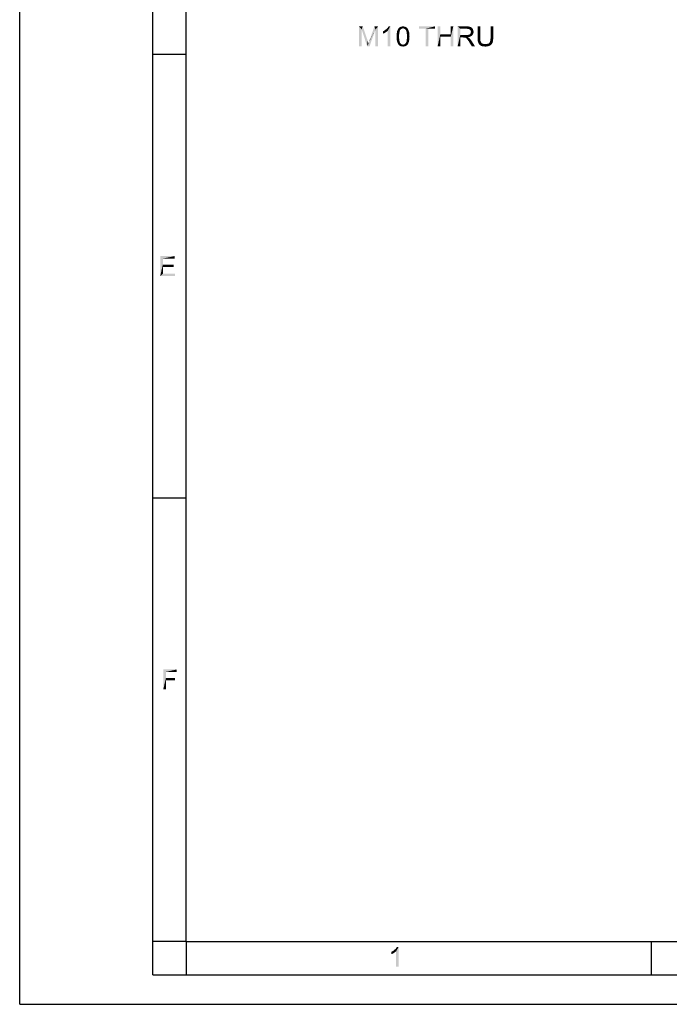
# Model space of a CAD drawing. Header units: millimetres. Extents: x 0 to 594, y 1 to 420.
# Tile 1 of 214: x 0 to 98, y 1 to 149. Entities that reach past the tile are written whole.
import ezdxf

# ---------------------------------------------------------------- set-up
doc = ezdxf.new("R2010")
doc.units = ezdxf.units.MM
doc.header["$LTSCALE"] = 32.67
doc.layers.add('61765N-2-A-2_DXF_DIMENSION', color=7, linetype='CONTINUOUS')
doc.layers.add('61765N-2-A-2_DXF_FORMAT', color=7, linetype='CONTINUOUS')

msp = doc.modelspace()

# ---------------------------------------------------------------- linework, layer by layer
at = {"layer": '61765N-2-A-2_DXF_DIMENSION', "color": 2, "linetype": 'Continuous'}
for points in [[(50.9232, 147.5187), (51.501, 147.5187), (51.3232, 147.0742)], [(51.3232, 147.0742), (50.9232, 144.5187), (50.9232, 147.5187)], [(50.9232, 144.5187), (51.3232, 147.0742), (51.3232, 144.5187)], [(51.3232, 147.0742), (51.501, 147.5187), (52.2343, 145.3853)], [(52.2343, 145.3853), (52.1676, 144.5187), (51.3232, 147.0742)], [(52.1676, 144.5187), (52.3676, 144.9409), (53.4121, 147.0298)], [(52.1676, 144.5187), (53.4121, 147.0298), (52.5232, 144.5187)], [(52.3676, 144.9409), (52.3898, 145.0298), (53.4121, 147.0298)], [(52.3898, 145.0298), (52.4343, 145.1409), (53.4121, 147.0298)], [(52.4343, 145.1409), (52.4787, 145.2742), (53.4121, 147.0298)], [(52.4787, 145.2742), (52.5232, 145.4298), (53.4121, 147.0298)], [(53.4121, 147.0298), (52.5232, 145.4298), (53.2565, 147.5187)], [(53.2565, 147.5187), (53.8121, 147.5187), (53.4121, 147.0298)], [(53.4121, 144.5187), (53.4121, 147.0298), (53.8121, 147.5187)], [(53.4121, 144.5187), (53.8121, 147.5187), (53.8121, 144.5187)], [(54.5232, 146.7631), (54.6565, 146.8298), (55.2565, 146.852)], [(54.5232, 146.7631), (55.2565, 146.852), (55.101, 146.7187)], [(55.101, 146.7187), (54.5232, 146.4076), (54.5232, 146.7631)], [(55.101, 146.7187), (54.901, 146.5853), (54.5232, 146.4076)], [(54.901, 146.5853), (54.701, 146.4742), (54.5232, 146.4076)], [(55.2565, 146.852), (54.6565, 146.8298), (54.8121, 146.9187)], [(54.8121, 146.9187), (54.9232, 147.0076), (55.6343, 147.5187)], [(55.2565, 146.852), (54.8121, 146.9187), (55.6343, 147.5187)], [(54.9232, 147.0076), (55.0565, 147.1187), (55.6343, 147.5187)], [(55.0565, 147.1187), (55.1676, 147.2076), (55.6343, 147.5187)], [(55.1676, 147.2076), (55.2565, 147.3187), (55.6343, 147.5187)], [(55.2565, 147.3187), (55.3232, 147.4076), (55.6343, 147.5187)], [(55.2565, 144.5187), (55.2565, 146.852), (55.6343, 147.5187)], [(55.2565, 144.5187), (55.6343, 147.5187), (55.6343, 144.5187)], [(55.6343, 147.5187), (55.3232, 147.4076), (55.3898, 147.5187)], [(57.0121, 146.6076), (56.6121, 146.4742), (56.6343, 146.6742)], [(56.6121, 146.4742), (57.0121, 146.6076), (56.9898, 146.4742)], [(57.0565, 146.8298), (56.6343, 146.6742), (56.6787, 146.852)], [(57.0565, 146.8298), (57.0343, 146.7187), (56.6343, 146.6742)], [(56.6343, 146.6742), (57.0343, 146.7187), (57.0121, 146.6076)], [(57.1454, 146.9853), (57.101, 146.9187), (56.6787, 146.852)], [(57.1454, 146.9853), (56.6787, 146.852), (56.7454, 146.9853)], [(56.6787, 146.852), (57.101, 146.9187), (57.0565, 146.8298)], [(57.2121, 147.0742), (56.7454, 146.9853), (56.8121, 147.1187)], [(56.7454, 146.9853), (57.2121, 147.0742), (57.1454, 146.9853)], [(57.5454, 147.2076), (56.8121, 147.1187), (56.901, 147.252)], [(57.5454, 147.2076), (57.4121, 147.1853), (56.8121, 147.1187)], [(57.4121, 147.1853), (57.3232, 147.1409), (56.8121, 147.1187)], [(56.8121, 147.1187), (57.3232, 147.1409), (57.2121, 147.0742)], [(58.1454, 147.2965), (56.901, 147.252), (57.0121, 147.3409)], [(57.5454, 147.2076), (56.901, 147.252), (58.1454, 147.2965)], [(57.9676, 147.4076), (58.0565, 147.3631), (57.0121, 147.3409)], [(57.9676, 147.4076), (57.0121, 147.3409), (57.1232, 147.4076)], [(57.0121, 147.3409), (58.0565, 147.3631), (58.1454, 147.2965)], [(57.7676, 147.4742), (57.8787, 147.452), (57.1232, 147.4076)], [(57.7676, 147.4742), (57.1232, 147.4076), (57.2565, 147.4742)], [(57.1232, 147.4076), (57.8787, 147.452), (57.9676, 147.4076)], [(57.6565, 147.4965), (57.2565, 147.4742), (57.3898, 147.4965)], [(57.2565, 147.4742), (57.6565, 147.4965), (57.7676, 147.4742)], [(57.3898, 147.4965), (57.5454, 147.5187), (57.6565, 147.4965)], [(57.5454, 147.2076), (58.1454, 147.2965), (58.2121, 147.2076)], [(58.2121, 147.2076), (57.6565, 147.1853), (57.5454, 147.2076)], [(57.7676, 147.1409), (57.6565, 147.1853), (58.2121, 147.2076)], [(57.7676, 147.1409), (58.2121, 147.2076), (58.2565, 147.1409)], [(58.2565, 147.1409), (57.8787, 147.052), (57.7676, 147.1409)], [(57.8787, 147.052), (58.2565, 147.1409), (58.3232, 147.0298)], [(58.3232, 147.0298), (57.9676, 146.9631), (57.8787, 147.052)], [(57.9676, 146.9631), (58.3232, 147.0298), (58.3676, 146.9409)], [(58.3676, 146.9409), (58.0121, 146.8965), (57.9676, 146.9631)], [(58.0343, 146.8076), (58.0121, 146.8965), (58.3676, 146.9409)], [(58.0343, 146.8076), (58.3676, 146.9409), (58.4121, 146.8076)], [(58.4121, 146.8076), (58.0787, 146.6965), (58.0343, 146.8076)], [(58.0787, 146.6965), (58.4121, 146.8076), (58.4565, 146.6965)], [(58.4565, 146.6965), (58.101, 146.5853), (58.0787, 146.6965)], [(58.101, 146.5853), (58.4565, 146.6965), (58.4787, 146.5409)], [(58.4787, 146.5409), (58.101, 146.4742), (58.101, 146.5853)], [(58.101, 146.4742), (58.4787, 146.5409), (58.501, 146.3853)], [(62.3232, 147.5187), (59.9676, 147.1631), (59.9676, 147.5187)], [(60.9454, 147.1631), (59.9676, 147.1631), (62.3232, 147.5187)], [(61.3454, 147.1631), (60.9454, 147.1631), (62.3232, 147.5187)], [(61.3454, 147.1631), (60.9454, 144.5187), (60.9454, 147.1631)], [(60.9454, 144.5187), (61.3454, 147.1631), (61.3454, 144.5187)], [(61.3454, 147.1631), (62.3232, 147.5187), (62.3232, 147.1631)], [(63.1454, 147.5187), (63.1454, 146.2965), (62.7454, 144.5187)], [(63.1454, 147.5187), (62.7454, 144.5187), (62.7454, 147.5187)], [(65.101, 147.5187), (64.701, 146.2965), (64.701, 147.5187)], [(64.701, 145.9409), (64.701, 146.2965), (65.101, 147.5187)], [(64.701, 144.5187), (64.701, 145.9409), (65.101, 147.5187)], [(64.701, 144.5187), (65.101, 147.5187), (65.101, 144.5187)], [(65.7454, 147.5187), (67.0565, 147.5187), (66.1454, 147.1631)], [(66.1454, 147.1631), (65.7454, 144.5187), (65.7454, 147.5187)], [(66.1454, 147.1631), (66.1454, 146.2076), (65.7454, 144.5187)], [(67.0565, 147.5187), (67.2565, 147.4965), (66.1454, 147.1631)], [(67.4121, 147.4965), (67.5676, 147.452), (66.1454, 147.1631)], [(67.2565, 147.4965), (67.4121, 147.4965), (66.1454, 147.1631)], [(67.5676, 147.452), (67.6787, 147.4298), (66.1454, 147.1631)], [(67.6787, 147.4298), (67.7676, 147.3853), (66.1454, 147.1631)], [(67.7676, 147.3853), (67.8565, 147.3187), (66.1454, 147.1631)], [(67.8565, 147.3187), (67.9454, 147.2298), (66.1454, 147.1631)], [(67.0787, 147.1631), (66.1454, 147.1631), (67.9454, 147.2298)], [(67.2343, 147.1409), (67.0787, 147.1631), (67.9454, 147.2298)], [(67.2343, 147.1409), (67.9454, 147.2298), (68.0121, 147.1409)], [(68.0121, 147.1409), (67.3676, 147.1187), (67.2343, 147.1409)], [(67.4787, 147.0742), (67.3676, 147.1187), (68.0121, 147.1409)], [(67.5676, 147.0298), (67.4787, 147.0742), (68.0121, 147.1409)], [(67.5676, 147.0298), (68.0121, 147.1409), (68.0565, 147.0298)], [(68.0565, 147.0298), (67.6565, 146.9409), (67.5676, 147.0298)], [(67.6565, 146.9409), (68.0565, 147.0298), (68.101, 146.9409)], [(68.101, 146.9409), (67.701, 146.8742), (67.6565, 146.9409)], [(67.6565, 146.4298), (67.6787, 146.4742), (68.1232, 146.5409)], [(67.6565, 146.4298), (68.1232, 146.5409), (68.0787, 146.4076)], [(68.1232, 146.5409), (67.6787, 146.4742), (67.7232, 146.5409)], [(67.701, 146.8742), (68.101, 146.9409), (68.1232, 146.8076)], [(68.1232, 146.8076), (67.7232, 146.7853), (67.701, 146.8742)], [(67.7232, 146.7853), (68.1232, 146.8076), (68.1454, 146.6965)], [(68.1454, 146.6965), (67.7454, 146.6742), (67.7232, 146.7853)], [(67.7232, 146.6076), (67.7454, 146.6742), (68.1454, 146.6965)], [(67.7232, 146.5409), (67.7232, 146.6076), (68.1454, 146.6965)], [(67.7232, 146.5409), (68.1454, 146.6965), (68.1232, 146.5409)], [(69.1454, 147.5187), (68.7454, 145.7853), (68.7454, 147.5187)], [(68.7454, 145.7853), (69.1454, 147.5187), (69.1454, 145.7853)], [(71.101, 147.5187), (70.701, 145.7853), (70.701, 147.5187)], [(70.701, 145.7853), (71.101, 147.5187), (71.101, 145.7853)], [(52.2343, 145.3853), (52.2787, 145.252), (52.1676, 144.5187)], [(52.2787, 145.252), (52.301, 145.1409), (52.1676, 144.5187)], [(52.301, 145.1409), (52.3454, 145.0298), (52.1676, 144.5187)], [(52.3454, 145.0298), (52.3676, 144.9409), (52.1676, 144.5187)], [(56.9898, 146.4742), (56.9676, 146.3187), (56.5898, 146.2298)], [(56.9898, 146.4742), (56.5898, 146.2298), (56.6121, 146.4742)], [(56.5898, 146.2298), (56.9676, 146.3187), (56.9676, 146.1631)], [(56.9676, 146.1631), (56.5898, 145.9853), (56.5898, 146.2298)], [(56.5898, 145.9853), (56.9676, 146.1631), (56.9676, 145.9853)], [(56.9676, 145.9853), (56.9676, 145.8076), (56.5898, 145.7853)], [(56.9676, 145.9853), (56.5898, 145.7853), (56.5898, 145.9853)], [(56.5898, 145.7853), (56.9676, 145.8076), (56.9676, 145.652)], [(56.9676, 145.652), (56.5898, 145.5853), (56.5898, 145.7853)], [(56.5898, 145.5853), (56.9676, 145.652), (56.9898, 145.4965)], [(56.9898, 145.4965), (56.6121, 145.4298), (56.5898, 145.5853)], [(56.6121, 145.4298), (56.9898, 145.4965), (56.9898, 145.3631)], [(56.9898, 145.3631), (56.6565, 145.252), (56.6121, 145.4298)], [(56.6565, 145.252), (56.9898, 145.3631), (57.0343, 145.252)], [(57.0343, 145.252), (56.701, 145.1187), (56.6565, 145.252)], [(57.0343, 145.252), (57.0565, 145.1631), (56.701, 145.1187)], [(56.701, 145.1187), (57.0565, 145.1631), (57.0787, 145.0742)], [(57.0787, 145.0742), (56.7454, 144.9853), (56.701, 145.1187)], [(57.0787, 145.0742), (57.1232, 145.0076), (56.7454, 144.9853)], [(56.7454, 144.9853), (57.1232, 145.0076), (57.2121, 144.8965)], [(58.3454, 144.9853), (57.8787, 144.9187), (57.9676, 145.0076)], [(57.9676, 145.0076), (58.0121, 145.0742), (58.4121, 145.1409)], [(57.9676, 145.0076), (58.4121, 145.1409), (58.3454, 144.9853)], [(58.4121, 145.1409), (58.0121, 145.0742), (58.0343, 145.1631)], [(58.0343, 145.1631), (58.0787, 145.252), (58.4565, 145.3187)], [(58.0343, 145.1631), (58.4565, 145.3187), (58.4121, 145.1409)], [(58.4565, 145.3187), (58.0787, 145.252), (58.101, 145.3631)], [(58.501, 146.3853), (58.1232, 146.3187), (58.101, 146.4742)], [(58.4787, 145.5187), (58.101, 145.4965), (58.1232, 145.652)], [(58.101, 145.3631), (58.101, 145.4965), (58.4787, 145.5187)], [(58.101, 145.3631), (58.4787, 145.5187), (58.4565, 145.3187)], [(58.1232, 146.3187), (58.501, 146.3853), (58.501, 146.1853)], [(58.501, 146.1853), (58.1232, 146.1631), (58.1232, 146.3187)], [(58.1454, 145.9853), (58.1232, 146.1631), (58.501, 146.1853)], [(58.5232, 145.9853), (58.1232, 145.8076), (58.1454, 145.9853)], [(58.1232, 145.8076), (58.5232, 145.9853), (58.501, 145.7409)], [(58.501, 145.7409), (58.1232, 145.652), (58.1232, 145.8076)], [(58.1232, 145.652), (58.501, 145.7409), (58.4787, 145.5187)], [(58.1454, 145.9853), (58.501, 146.1853), (58.5232, 145.9853)], [(63.1454, 146.2965), (63.1454, 145.9409), (62.7454, 144.5187)], [(62.7454, 144.5187), (63.1454, 145.9409), (63.1454, 144.5187)], [(63.1454, 146.2965), (64.701, 146.2965), (63.1454, 145.9409)], [(64.701, 145.9409), (63.1454, 145.9409), (64.701, 146.2965)], [(66.1454, 146.2076), (66.1454, 145.852), (65.7454, 144.5187)], [(65.7454, 144.5187), (66.1454, 145.852), (66.1454, 144.5187)], [(67.2343, 146.2076), (67.9232, 146.1631), (66.1454, 145.852)], [(67.1232, 146.2076), (67.2343, 146.2076), (66.1454, 145.852)], [(66.9898, 146.2076), (67.1232, 146.2076), (66.1454, 145.852)], [(66.1454, 146.2076), (66.9898, 146.2076), (66.1454, 145.852)], [(67.9232, 146.1631), (67.8121, 146.0742), (66.1454, 145.852)], [(67.8121, 146.0742), (67.6565, 145.9853), (66.1454, 145.852)], [(67.6565, 145.9853), (67.501, 145.9187), (66.1454, 145.852)], [(67.501, 145.9187), (67.301, 145.8965), (66.1454, 145.852)], [(66.5898, 145.852), (66.1454, 145.852), (67.301, 145.8965)], [(66.6565, 145.8298), (66.5898, 145.852), (67.301, 145.8965)], [(66.7232, 145.8298), (66.6565, 145.8298), (67.301, 145.8965)], [(66.7676, 145.8298), (66.7232, 145.8298), (67.301, 145.8965)], [(66.8121, 145.8298), (66.7676, 145.8298), (67.301, 145.8965)], [(66.901, 145.8076), (66.8121, 145.8298), (67.301, 145.8965)], [(66.901, 145.8076), (67.301, 145.8965), (67.4121, 145.8076)], [(67.4121, 145.8076), (66.9898, 145.7631), (66.901, 145.8076)], [(67.0343, 145.7187), (66.9898, 145.7631), (67.4121, 145.8076)], [(67.0343, 145.7187), (67.4121, 145.8076), (67.5232, 145.7187)], [(67.5232, 145.7187), (67.101, 145.6742), (67.0343, 145.7187)], [(67.1454, 145.6298), (67.101, 145.6742), (67.5232, 145.7187)], [(67.1898, 145.5631), (67.1454, 145.6298), (67.5232, 145.7187)], [(67.1898, 145.5631), (67.5232, 145.7187), (67.6787, 145.5409)], [(67.6787, 145.5409), (67.2565, 145.4742), (67.1898, 145.5631)], [(67.2343, 146.2076), (67.3232, 146.2298), (68.0121, 146.2742)], [(67.2343, 146.2076), (68.0121, 146.2742), (67.9232, 146.1631)], [(67.3232, 145.3853), (67.2565, 145.4742), (67.6787, 145.5409)], [(67.3232, 146.2298), (67.4121, 146.252), (68.0121, 146.2742)], [(67.3232, 145.3853), (67.6787, 145.5409), (67.8343, 145.3409)], [(67.8343, 145.3409), (67.4121, 145.2742), (67.3232, 145.3853)], [(68.0121, 146.2742), (67.4121, 146.252), (67.4787, 146.2742)], [(67.4787, 145.1409), (67.4121, 145.2742), (67.8343, 145.3409)], [(67.4787, 146.2742), (67.5454, 146.3187), (68.0787, 146.4076)], [(67.4787, 146.2742), (68.0787, 146.4076), (68.0121, 146.2742)], [(67.8787, 144.5187), (67.4787, 145.1409), (67.8343, 145.3409)], [(67.5454, 146.3187), (67.6121, 146.3631), (68.0787, 146.4076)], [(68.0787, 146.4076), (67.6121, 146.3631), (67.6565, 146.4298)], [(67.8787, 144.5187), (67.8343, 145.3409), (68.3454, 144.5187)], [(69.1454, 145.7853), (69.1454, 145.6076), (68.7454, 145.5631)], [(69.1454, 145.7853), (68.7454, 145.5631), (68.7454, 145.7853)], [(68.7454, 145.5631), (69.1454, 145.6076), (69.1454, 145.452)], [(69.1454, 145.452), (68.7676, 145.3631), (68.7454, 145.5631)], [(68.7676, 145.3631), (69.1454, 145.452), (69.1676, 145.3187)], [(69.1676, 145.3187), (68.7898, 145.1853), (68.7676, 145.3631)], [(69.1676, 145.3187), (69.2121, 145.2298), (68.7898, 145.1853)], [(68.7898, 145.1853), (69.2121, 145.2298), (69.2565, 145.1409)], [(69.2565, 145.1409), (68.8565, 145.0298), (68.7898, 145.1853)], [(69.2565, 145.1409), (69.301, 145.052), (68.8565, 145.0298)], [(68.8565, 145.0298), (69.301, 145.052), (69.3676, 144.9853)], [(69.3676, 144.9853), (68.9232, 144.8965), (68.8565, 145.0298)], [(70.3898, 144.9409), (70.501, 145.0298), (70.9898, 145.052)], [(70.3898, 144.9409), (70.9898, 145.052), (70.9232, 144.9409)], [(70.9898, 145.052), (70.501, 145.0298), (70.5454, 145.0965)], [(70.5454, 145.0965), (70.5898, 145.1631), (71.0343, 145.2076)], [(70.5454, 145.0965), (71.0343, 145.2076), (70.9898, 145.052)], [(71.0343, 145.2076), (70.5898, 145.1631), (70.6121, 145.2298)], [(70.6121, 145.2298), (70.6343, 145.3187), (71.0565, 145.3631)], [(70.6121, 145.2298), (71.0565, 145.3631), (71.0343, 145.2076)], [(71.0565, 145.3631), (70.6343, 145.3187), (70.6565, 145.4298)], [(70.6565, 145.4298), (70.6787, 145.5409), (71.0787, 145.5631)], [(70.6565, 145.4298), (71.0787, 145.5631), (71.0565, 145.3631)], [(71.101, 145.7853), (70.6787, 145.652), (70.701, 145.7853)], [(70.6787, 145.652), (71.101, 145.7853), (71.0787, 145.5631)], [(71.0787, 145.5631), (70.6787, 145.5409), (70.6787, 145.652)], [(57.2121, 144.8965), (56.8121, 144.8742), (56.7454, 144.9853)], [(56.8121, 144.8742), (57.2121, 144.8965), (57.3232, 144.8298)], [(57.3232, 144.8298), (56.8787, 144.7631), (56.8121, 144.8742)], [(57.3232, 144.8298), (57.4343, 144.7853), (56.8787, 144.7631)], [(57.5454, 144.7853), (57.6565, 144.7853), (56.8787, 144.7631)], [(57.4343, 144.7853), (57.5454, 144.7853), (56.8787, 144.7631)], [(58.1898, 144.7187), (56.8787, 144.7631), (57.6565, 144.7853)], [(58.1898, 144.7187), (56.9454, 144.6965), (56.8787, 144.7631)], [(57.0121, 144.6298), (56.9454, 144.6965), (58.1898, 144.7187)], [(57.0121, 144.6298), (58.1898, 144.7187), (58.0787, 144.6298)], [(58.0787, 144.6298), (57.0787, 144.5853), (57.0121, 144.6298)], [(57.0787, 144.5853), (58.0787, 144.6298), (57.9676, 144.5631)], [(57.9676, 144.5631), (57.1676, 144.5409), (57.0787, 144.5853)], [(57.2565, 144.5187), (57.1676, 144.5409), (57.9676, 144.5631)], [(57.2565, 144.5187), (57.9676, 144.5631), (57.8343, 144.5187)], [(57.8343, 144.5187), (57.3454, 144.4965), (57.2565, 144.5187)], [(57.4343, 144.4965), (57.3454, 144.4965), (57.8343, 144.5187)], [(57.4343, 144.4965), (57.8343, 144.5187), (57.701, 144.4965)], [(57.701, 144.4965), (57.5454, 144.4742), (57.4343, 144.4965)], [(57.6565, 144.7853), (57.7676, 144.8298), (58.2787, 144.852)], [(57.6565, 144.7853), (58.2787, 144.852), (58.1898, 144.7187)], [(58.2787, 144.852), (57.7676, 144.8298), (57.8787, 144.9187)], [(57.8787, 144.9187), (58.3454, 144.9853), (58.2787, 144.852)], [(69.3676, 144.9853), (69.4565, 144.9409), (68.9232, 144.8965)], [(68.9232, 144.8965), (69.4565, 144.9409), (69.5454, 144.8965)], [(69.5454, 144.8965), (69.0121, 144.7853), (68.9232, 144.8965)], [(69.5454, 144.8965), (69.6565, 144.8742), (69.0121, 144.7853)], [(69.6565, 144.8742), (69.7676, 144.852), (69.0121, 144.7853)], [(70.0787, 144.852), (70.8343, 144.8298), (69.0121, 144.7853)], [(69.8787, 144.852), (70.0787, 144.852), (69.0121, 144.7853)], [(69.7676, 144.852), (69.8787, 144.852), (69.0121, 144.7853)], [(69.0121, 144.7853), (70.8343, 144.8298), (70.7454, 144.7187)], [(70.7454, 144.7187), (69.101, 144.6965), (69.0121, 144.7853)], [(69.101, 144.6965), (70.7454, 144.7187), (70.6121, 144.6298)], [(70.6121, 144.6298), (69.2343, 144.6076), (69.101, 144.6965)], [(69.2343, 144.6076), (70.6121, 144.6298), (70.4787, 144.5631)], [(70.4787, 144.5631), (69.3676, 144.5409), (69.2343, 144.6076)], [(69.5454, 144.5187), (69.3676, 144.5409), (70.4787, 144.5631)], [(69.5454, 144.5187), (70.4787, 144.5631), (70.301, 144.5187)], [(70.301, 144.5187), (69.7232, 144.4965), (69.5454, 144.5187)], [(69.7232, 144.4965), (70.301, 144.5187), (70.1232, 144.4965)], [(70.1232, 144.4965), (69.9232, 144.4742), (69.7232, 144.4965)], [(70.0787, 144.852), (70.2565, 144.8965), (70.9232, 144.9409)], [(70.0787, 144.852), (70.9232, 144.9409), (70.8343, 144.8298)], [(70.9232, 144.9409), (70.2565, 144.8965), (70.3898, 144.9409)]]:
    msp.add_solid(points, dxfattribs=at)
at = {"layer": '61765N-2-A-2_DXF_FORMAT', "color": 2, "linetype": 'Continuous'}
for p, q in [((0, 0.5605), (0, 420)), ((20, 5), (20, 415)), ((20, 143.34), (25, 143.34)), ((20, 76.67), (25, 76.67)), ((25, 9.976), (20, 9.976)), ((25, 9.9949), (25, 4.9949)), ((94.875, 5), (94.875, 10)), ((20, 5), (589, 5)), ((0, 0.5605), (594, 0.5605))]:
    msp.add_line(p, q, dxfattribs=at)
at = {"layer": '61765N-2-A-2_DXF_FORMAT', "color": 7, "linetype": 'Continuous'}
for q in [(25, 410), (584, 10)]:
    msp.add_line((25, 10), q, dxfattribs=at)
at = {"layer": '61765N-2-A-2_DXF_FORMAT', "color": 2, "linetype": 'Continuous'}
for points in [[(21.0901, 112.984), (23.2457, 112.984), (21.4901, 112.6285)], [(21.4901, 112.6285), (21.0901, 109.984), (21.0901, 112.984)], [(21.4901, 112.6285), (21.4901, 111.7174), (21.0901, 109.984)], [(21.4901, 112.6285), (23.2457, 112.984), (23.2457, 112.6285)], [(21.4901, 111.7174), (21.4901, 111.3618), (21.0901, 109.984)], [(21.4901, 111.3618), (21.4901, 110.3396), (21.0901, 109.984)], [(21.4901, 111.3618), (23.1345, 111.7174), (23.1345, 111.3618)], [(21.4901, 111.7174), (23.1345, 111.7174), (21.4901, 111.3618)], [(21.4901, 110.3396), (23.3123, 110.3396), (21.0901, 109.984)], [(21.0901, 109.984), (23.3123, 110.3396), (23.3123, 109.984)], [(21.5499, 50.8736), (23.5721, 50.8736), (21.9499, 50.518)], [(21.9499, 50.518), (21.5499, 47.8736), (21.5499, 50.8736)], [(21.9499, 50.518), (21.9499, 49.5847), (21.5499, 47.8736)], [(21.9499, 50.518), (23.5721, 50.8736), (23.5721, 50.518)], [(21.9499, 49.5847), (21.9499, 49.2291), (21.5499, 47.8736)], [(21.5499, 47.8736), (21.9499, 49.2291), (21.9499, 47.8736)], [(21.9499, 49.2291), (23.3277, 49.5847), (23.3277, 49.2291)], [(21.9499, 49.5847), (23.3277, 49.5847), (21.9499, 49.2291)], [(56.0686, 8.5968), (56.1797, 8.6857), (56.8908, 9.1968)], [(56.513, 8.5302), (56.0686, 8.5968), (56.8908, 9.1968)], [(56.1797, 8.6857), (56.313, 8.7968), (56.8908, 9.1968)], [(56.313, 8.7968), (56.4241, 8.8857), (56.8908, 9.1968)], [(56.4241, 8.8857), (56.513, 8.9968), (56.8908, 9.1968)], [(56.513, 8.9968), (56.5797, 9.0857), (56.8908, 9.1968)], [(56.513, 6.1968), (56.513, 8.5302), (56.8908, 9.1968)], [(56.513, 6.1968), (56.8908, 9.1968), (56.8908, 6.1968)], [(56.8908, 9.1968), (56.5797, 9.0857), (56.6464, 9.1968)], [(55.7797, 8.4413), (55.913, 8.508), (56.513, 8.5302)], [(55.7797, 8.4413), (56.513, 8.5302), (56.3575, 8.3968)], [(56.3575, 8.3968), (55.7797, 8.0857), (55.7797, 8.4413)], [(56.3575, 8.3968), (56.1575, 8.2635), (55.7797, 8.0857)], [(56.1575, 8.2635), (55.9575, 8.1524), (55.7797, 8.0857)], [(56.513, 8.5302), (55.913, 8.508), (56.0686, 8.5968)]]:
    msp.add_solid(points, dxfattribs=at)

doc.saveas('drawing.dxf')
